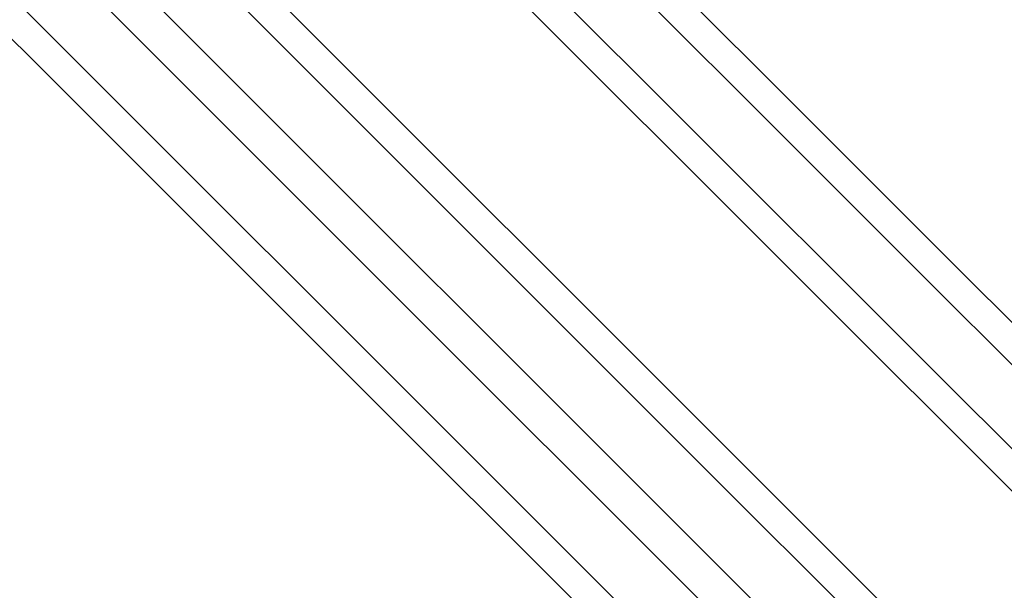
# Model space of a CAD drawing. Header units: metres. Extents: x 85.4 to 154.6, y -104.6 to -40.4.
# Tile 12 of 30: x 111 to 127.6, y -87.8 to -78.2. Entities that reach past the tile are written whole.
import ezdxf

# ---------------------------------------------------------------- set-up
doc = ezdxf.new("R2010")
doc.units = ezdxf.units.M

msp = doc.modelspace()

# ---------------------------------------------------------------- linework, layer by layer
for points in [[(119.42, -70.748), (119.42, -70.748), (119.42, -76.92), (119.423, -76.969), (119.43, -77.017), (119.442, -77.065), (119.458, -77.111), (119.479, -77.156), (119.504, -77.198), (119.534, -77.237), (119.567, -77.273), (128.697, -86.403)], [(129.322, -91.807), (109.085, -71.569)], [(128.898, -92.092), (108.653, -71.847)], [(108.093, -72.7), (128.045, -92.652)], [(123.818, -89.312), (107.953, -73.447)], [(107.393, -74.3), (122.965, -89.872)], [(107.222, -74.837), (122.428, -90.043)], [(129.428, -85.013), (120.957, -76.542)], [(129.257, -85.55), (120.42, -76.713)], [(119.286, -77.702), (128.269, -86.685)]]:
    msp.add_lwpolyline(points)

doc.saveas('drawing.dxf')
